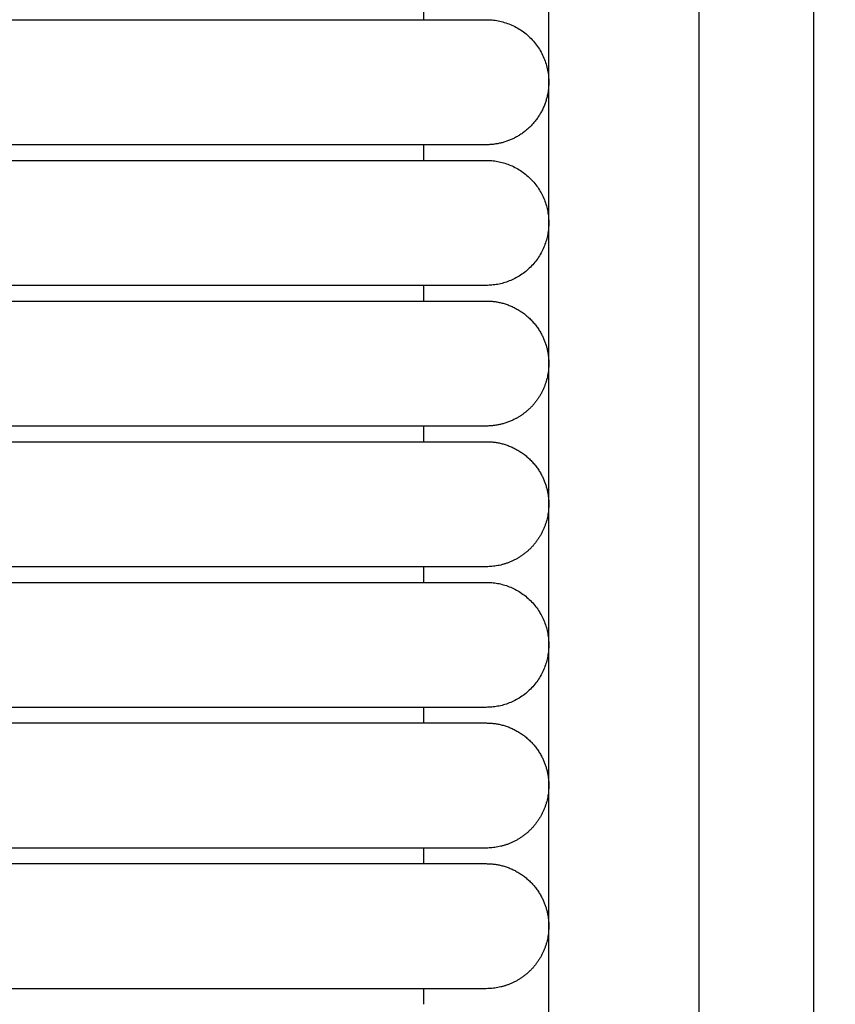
# Model space of a CAD drawing. Header units: millimetres. Extents: x -31695 to -19845, y -5614 to 7253.
# Tile 94 of 256: x -31380 to -31354, y 4950 to 4982. Entities that reach past the tile are written whole.
import ezdxf

# ---------------------------------------------------------------- set-up
doc = ezdxf.new("R2010")
doc.units = ezdxf.units.MM
doc.layers.add('2d', color=7, linetype='Continuous', true_color=0x000000)

msp = doc.modelspace()

# ---------------------------------------------------------------- linework, layer by layer
at = {"layer": '2d', "linetype": 'Continuous', "lineweight": -3}
msp.add_lwpolyline([(-31363.204, 4642.495), (-31363.204, 5407.495)], dxfattribs=at)
for points, knots in [([(-31357.749, 4624.902), (-31357.832, 4626.341), (-31357.901, 4627.78), (-31357.96, 4629.221), (-31358.024, 4630.779), (-31358.076, 4632.338), (-31358.12, 4633.897), (-31358.166, 4635.575), (-31358.204, 4637.252), (-31358.234, 4638.931), (-31358.268, 4640.756), (-31358.293, 4642.581), (-31358.313, 4644.407), (-31358.334, 4646.353), (-31358.349, 4648.299), (-31358.361, 4650.245), (-31358.373, 4652.277), (-31358.38, 4654.31), (-31358.385, 4656.342), (-31358.391, 4658.489), (-31358.393, 4660.636), (-31358.395, 4662.783), (-31358.397, 4666.01), (-31358.397, 4669.236), (-31358.397, 4672.463), (-31358.396, 4682.95), (-31358.396, 4693.438), (-31358.396, 4703.926), (-31358.396, 4715.826), (-31358.396, 4727.727), (-31358.396, 4739.627), (-31358.396, 4752.869), (-31358.396, 4766.11), (-31358.396, 4779.351), (-31358.396, 4793.947), (-31358.396, 4808.544), (-31358.396, 4823.14), (-31358.396, 4854.606), (-31358.396, 4886.071), (-31358.396, 4917.536), (-31358.396, 4950.544), (-31358.396, 4983.553), (-31358.396, 5016.561), (-31358.396, 5049.57), (-31358.396, 5082.578), (-31358.396, 5115.586), (-31358.396, 5131.318), (-31358.396, 5147.051), (-31358.396, 5162.784), (-31358.396, 5178.517), (-31358.396, 5194.251), (-31358.396, 5209.983), (-31358.396, 5217.281), (-31358.396, 5224.579), (-31358.396, 5231.877), (-31358.396, 5239.175), (-31358.396, 5246.473), (-31358.396, 5253.771), (-31358.396, 5259.091), (-31358.396, 5264.412), (-31358.396, 5269.732)], [0, 0, 0, 0, 4.32571, 4.32571, 4.32571, 9.006348, 9.006348, 9.006348, 14.041632, 14.041632, 14.041632, 19.519096, 19.519096, 19.519096, 25.35732, 25.35732, 25.35732, 31.454857, 31.454857, 31.454857, 37.895938, 37.895938, 37.895938, 47.575429, 47.575429, 47.575429, 79.038556, 79.038556, 79.038556, 114.740207, 114.740207, 114.740207, 154.464201, 154.464201, 154.464201, 198.253062, 198.253062, 198.253062, 292.648844, 292.648844, 292.648844, 391.674129, 391.674129, 391.674129, 490.698643, 490.698643, 490.698643, 537.896832, 537.896832, 537.896832, 585.096367, 585.096367, 585.096367, 606.990068, 606.990068, 606.990068, 628.884072, 628.884072, 628.884072, 644.845046, 644.845046, 644.845046, 644.845046]), ([(-31354.038, 4625.082), (-31354.121, 4626.499), (-31354.19, 4627.927), (-31354.249, 4629.346), (-31354.313, 4630.891), (-31354.365, 4632.436), (-31354.409, 4633.982), (-31354.456, 4635.649), (-31354.494, 4637.316), (-31354.525, 4638.984), (-31354.559, 4640.802), (-31354.585, 4642.619), (-31354.606, 4644.437), (-31354.628, 4646.378), (-31354.644, 4648.318), (-31354.656, 4650.259), (-31354.669, 4652.288), (-31354.677, 4654.317), (-31354.683, 4656.346), (-31354.69, 4658.491), (-31354.693, 4660.636), (-31354.695, 4662.782), (-31354.698, 4665.264), (-31354.699, 4667.746), (-31354.7, 4670.228), (-31354.7, 4670.972), (-31354.7, 4671.716), (-31354.7, 4672.46), (-31354.703, 4682.948), (-31354.706, 4693.436), (-31354.708, 4703.924), (-31354.71, 4715.824), (-31354.712, 4727.725), (-31354.714, 4739.626), (-31354.715, 4752.867), (-31354.717, 4766.109), (-31354.718, 4779.35), (-31354.719, 4793.947), (-31354.72, 4808.543), (-31354.721, 4823.14), (-31354.722, 4854.605), (-31354.723, 4886.07), (-31354.723, 4917.536), (-31354.723, 4950.544), (-31354.723, 4983.553), (-31354.723, 5016.561), (-31354.723, 5049.569), (-31354.723, 5082.578), (-31354.723, 5115.586), (-31354.723, 5131.319), (-31354.723, 5147.051), (-31354.722, 5162.784), (-31354.722, 5178.517), (-31354.721, 5194.251), (-31354.721, 5209.984), (-31354.72, 5217.282), (-31354.72, 5224.58), (-31354.719, 5231.878), (-31354.719, 5238.188), (-31354.718, 5244.497), (-31354.718, 5250.807)], [0, 0, 0, 0, 4.271346, 4.271346, 4.271346, 8.910793, 8.910793, 8.910793, 13.915218, 13.915218, 13.915218, 19.369775, 19.369775, 19.369775, 25.191998, 25.191998, 25.191998, 31.279337, 31.279337, 31.279337, 37.714779, 37.714779, 37.714779, 45.161136, 45.161136, 45.161136, 47.392834, 47.392834, 47.392834, 78.857016, 78.857016, 78.857016, 114.55941, 114.55941, 114.55941, 154.283912, 154.283912, 154.283912, 198.073133, 198.073133, 198.073133, 292.469323, 292.469323, 292.469323, 391.494727, 391.494727, 391.494727, 490.51936, 490.51936, 490.51936, 537.717708, 537.717708, 537.717708, 584.917492, 584.917492, 584.917492, 606.811354, 606.811354, 606.811354, 625.740521, 625.740521, 625.740521, 625.740521])]:
    msp.add_open_spline(points, degree=3, knots=knots, dxfattribs=at)
for points in [[(-31367.204, 4981.995), (-31367.204, 4982.245), (-31367.204, 4982.495)], [(-31389.743, 4981.995), (-31380.974, 4981.995), (-31372.204, 4981.995)], [(-31372.204, 4977.995), (-31380.974, 4977.995), (-31389.743, 4977.995)], [(-31367.204, 4977.495), (-31367.204, 4977.745), (-31367.204, 4977.995)], [(-31389.743, 4977.495), (-31380.974, 4977.495), (-31372.204, 4977.495)], [(-31372.204, 4973.495), (-31380.974, 4973.495), (-31389.743, 4973.495)], [(-31367.204, 4972.995), (-31367.204, 4973.245), (-31367.204, 4973.495)], [(-31389.743, 4972.995), (-31380.974, 4972.995), (-31372.204, 4972.995)], [(-31372.204, 4968.995), (-31380.974, 4968.995), (-31389.743, 4968.995)], [(-31367.204, 4968.495), (-31367.204, 4968.745), (-31367.204, 4968.995)], [(-31389.743, 4968.495), (-31380.974, 4968.495), (-31372.204, 4968.495)], [(-31372.204, 4964.495), (-31380.974, 4964.495), (-31389.743, 4964.495)], [(-31367.204, 4963.995), (-31367.204, 4964.245), (-31367.204, 4964.495)], [(-31389.743, 4963.995), (-31380.974, 4963.995), (-31372.204, 4963.995)], [(-31372.204, 4959.995), (-31380.974, 4959.995), (-31389.743, 4959.995)], [(-31367.204, 4959.495), (-31367.204, 4959.745), (-31367.204, 4959.995)], [(-31389.743, 4959.495), (-31380.974, 4959.495), (-31372.204, 4959.495)], [(-31372.204, 4955.495), (-31380.974, 4955.495), (-31389.743, 4955.495)], [(-31367.204, 4954.995), (-31367.204, 4955.245), (-31367.204, 4955.495)], [(-31400.898, 4954.995), (-31386.551, 4954.995), (-31372.204, 4954.995)], [(-31372.204, 4950.995), (-31380.974, 4950.995), (-31389.743, 4950.995)], [(-31367.204, 4950.495), (-31367.204, 4950.745), (-31367.204, 4950.995)]]:
    msp.add_open_spline(points, degree=2, dxfattribs=at)
for points, weights, knots in [([(-31372.204, 4981.995), (-31369.305, 4981.995), (-31367.255, 4981.995), (-31365.204, 4981.995), (-31365.204, 4981.995)], [1, 0.853553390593, 0.853553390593, 0.853553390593, 1], [0, 0, 0, 5.79899, 5.79899, 11.59798, 11.59798, 11.59798]), ([(-31365.204, 4981.995), (-31363.204, 4981.995), (-31363.204, 4979.995), (-31363.204, 4978.769), (-31364.296, 4978.213)], [1, 0.707106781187, 1, 0.797556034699, 0.874965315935], [12.566371, 12.566371, 12.566371, 15.707963, 15.707963, 17.879391, 17.879391, 17.879391]), ([(-31365.204, 4977.995), (-31365.204, 4977.995), (-31367.255, 4977.995), (-31369.305, 4977.995), (-31372.204, 4977.995)], [1, 0.853553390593, 0.853553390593, 0.853553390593, 1], [0, 0, 0, 5.79899, 5.79899, 11.59798, 11.59798, 11.59798]), ([(-31372.204, 4977.495), (-31369.305, 4977.495), (-31367.255, 4977.495), (-31365.204, 4977.495), (-31365.204, 4977.495)], [1, 0.853553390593, 0.853553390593, 0.853553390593, 1], [0, 0, 0, 5.79899, 5.79899, 11.59798, 11.59798, 11.59798]), ([(-31365.204, 4977.495), (-31363.204, 4977.495), (-31363.204, 4975.495), (-31363.204, 4973.495), (-31365.204, 4973.495)], [1, 0.707106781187, 1, 0.707106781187, 1], [6.283185, 6.283185, 6.283185, 9.424778, 9.424778, 12.566371, 12.566371, 12.566371]), ([(-31365.204, 4973.495), (-31365.204, 4973.495), (-31367.255, 4973.495), (-31369.305, 4973.495), (-31372.204, 4973.495)], [1, 0.853553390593, 0.853553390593, 0.853553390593, 1], [0, 0, 0, 5.79899, 5.79899, 11.59798, 11.59798, 11.59798]), ([(-31372.204, 4972.995), (-31369.305, 4972.995), (-31367.255, 4972.995), (-31365.204, 4972.995), (-31365.204, 4972.995)], [1, 0.853553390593, 0.853553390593, 0.853553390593, 1], [0, 0, 0, 5.79899, 5.79899, 11.59798, 11.59798, 11.59798]), ([(-31363.422, 4971.903), (-31363.204, 4971.475), (-31363.204, 4970.995), (-31363.204, 4970.167), (-31363.79, 4969.581), (-31364.014, 4969.357), (-31364.296, 4969.213)], [0.874965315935, 0.909550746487, 1, 0.853553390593, 0.853553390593, 0.853553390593, 0.874965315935], [2.290392, 2.290392, 2.290392, 3.313708, 3.313708, 4.970563, 4.970563, 5.604101, 5.604101, 5.604101]), ([(-31365.204, 4968.995), (-31365.204, 4968.995), (-31367.255, 4968.995), (-31369.305, 4968.995), (-31372.204, 4968.995)], [1, 0.853553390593, 0.853553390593, 0.853553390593, 1], [0, 0, 0, 5.79899, 5.79899, 11.59798, 11.59798, 11.59798]), ([(-31372.204, 4968.495), (-31369.305, 4968.495), (-31367.255, 4968.495), (-31365.204, 4968.495), (-31365.204, 4968.495)], [1, 0.853553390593, 0.853553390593, 0.853553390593, 1], [0, 0, 0, 5.79899, 5.79899, 11.59798, 11.59798, 11.59798]), ([(-31363.422, 4967.403), (-31363.204, 4966.975), (-31363.204, 4966.495), (-31363.204, 4965.667), (-31363.79, 4965.081), (-31364.376, 4964.495), (-31365.204, 4964.495)], [0.874965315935, 0.909550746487, 1, 0.853553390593, 0.853553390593, 0.853553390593, 1], [2.290392, 2.290392, 2.290392, 3.313708, 3.313708, 4.970563, 4.970563, 6.627417, 6.627417, 6.627417]), ([(-31365.204, 4964.495), (-31365.204, 4964.495), (-31367.255, 4964.495), (-31369.305, 4964.495), (-31372.204, 4964.495)], [1, 0.853553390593, 0.853553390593, 0.853553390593, 1], [0, 0, 0, 5.79899, 5.79899, 11.59798, 11.59798, 11.59798]), ([(-31372.204, 4963.995), (-31369.305, 4963.995), (-31367.255, 4963.995), (-31365.204, 4963.995), (-31365.204, 4963.995)], [1, 0.853553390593, 0.853553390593, 0.853553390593, 1], [0, 0, 0, 5.79899, 5.79899, 11.59798, 11.59798, 11.59798]), ([(-31365.204, 4963.995), (-31363.204, 4963.995), (-31363.204, 4961.995), (-31363.204, 4959.995), (-31365.204, 4959.995)], [1, 0.707106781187, 1, 0.707106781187, 1], [6.283185, 6.283185, 6.283185, 9.424778, 9.424778, 12.566371, 12.566371, 12.566371]), ([(-31365.204, 4959.995), (-31365.204, 4959.995), (-31367.255, 4959.995), (-31369.305, 4959.995), (-31372.204, 4959.995)], [1, 0.853553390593, 0.853553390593, 0.853553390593, 1], [0, 0, 0, 5.79899, 5.79899, 11.59798, 11.59798, 11.59798]), ([(-31372.204, 4959.495), (-31369.305, 4959.495), (-31367.255, 4959.495), (-31365.204, 4959.495), (-31365.204, 4959.495)], [1, 0.853553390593, 0.853553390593, 0.853553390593, 1], [0, 0, 0, 5.79899, 5.79899, 11.59798, 11.59798, 11.59798]), ([(-31363.422, 4958.403), (-31363.204, 4957.975), (-31363.204, 4957.495), (-31363.204, 4956.667), (-31363.79, 4956.081), (-31364.376, 4955.495), (-31365.204, 4955.495)], [0.874965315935, 0.909550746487, 1, 0.853553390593, 0.853553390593, 0.853553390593, 1], [2.290392, 2.290392, 2.290392, 3.313708, 3.313708, 4.970563, 4.970563, 6.627417, 6.627417, 6.627417]), ([(-31365.204, 4955.495), (-31365.204, 4955.495), (-31367.255, 4955.495), (-31369.305, 4955.495), (-31372.204, 4955.495)], [1, 0.853553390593, 0.853553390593, 0.853553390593, 1], [0, 0, 0, 5.79899, 5.79899, 11.59798, 11.59798, 11.59798]), ([(-31372.204, 4954.995), (-31369.305, 4954.995), (-31367.255, 4954.995), (-31365.204, 4954.995), (-31365.204, 4954.995)], [1, 0.853553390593, 0.853553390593, 0.853553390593, 1], [0, 0, 0, 5.79899, 5.79899, 11.59798, 11.59798, 11.59798]), ([(-31363.422, 4953.903), (-31363.204, 4953.475), (-31363.204, 4952.995), (-31363.204, 4952.167), (-31363.79, 4951.581), (-31364.376, 4950.995), (-31365.204, 4950.995)], [0.874965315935, 0.909550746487, 1, 0.853553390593, 0.853553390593, 0.853553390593, 1], [2.290392, 2.290392, 2.290392, 3.313708, 3.313708, 4.970563, 4.970563, 6.627417, 6.627417, 6.627417]), ([(-31365.204, 4950.995), (-31365.204, 4950.995), (-31367.255, 4950.995), (-31369.305, 4950.995), (-31372.204, 4950.995)], [1, 0.853553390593, 0.853553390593, 0.853553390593, 1], [0, 0, 0, 5.79899, 5.79899, 11.59798, 11.59798, 11.59798])]:
    msp.add_rational_spline(points, weights, degree=2, knots=knots, dxfattribs=at)
for points, weights in [([(-31364.296, 4978.213), (-31364.724, 4977.995), (-31365.204, 4977.995)], [0.874965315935, 0.909550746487, 1]), ([(-31365.204, 4972.995), (-31363.979, 4972.995), (-31363.422, 4971.903)], [1, 0.797556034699, 0.874965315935]), ([(-31364.296, 4969.213), (-31364.724, 4968.995), (-31365.204, 4968.995)], [0.874965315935, 0.909550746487, 1]), ([(-31365.204, 4968.495), (-31363.979, 4968.495), (-31363.422, 4967.403)], [1, 0.797556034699, 0.874965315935]), ([(-31365.204, 4959.495), (-31363.979, 4959.495), (-31363.422, 4958.403)], [1, 0.797556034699, 0.874965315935]), ([(-31365.204, 4954.995), (-31363.979, 4954.995), (-31363.422, 4953.903)], [1, 0.797556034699, 0.874965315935])]:
    msp.add_rational_spline(points, weights, degree=2, dxfattribs=at)

doc.saveas('drawing.dxf')
